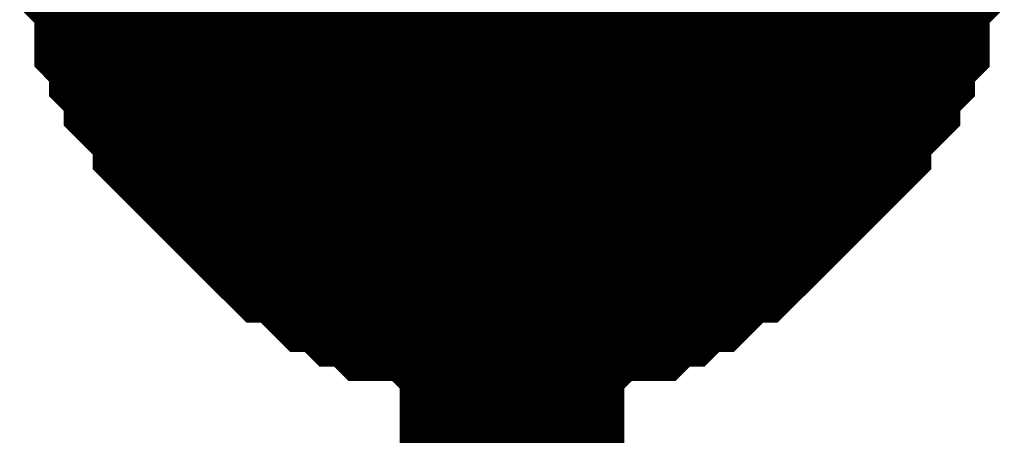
# Model space of a CAD drawing. Header units: inches. Extents: x 0 to 292, y 0 to 193.
# Tile 36 of 256: x 62.003 to 63.316, y 29.638 to 30.192. Entities that reach past the tile are written whole.
import ezdxf

# ---------------------------------------------------------------- set-up
doc = ezdxf.new("R2010")
doc.units = ezdxf.units.IN
doc.layers.add('Sheet', color=255, linetype='Continuous')

msp = doc.modelspace()

# ---------------------------------------------------------------- linework, layer by layer
at = {"layer": 'Sheet'}
msp.add_lwpolyline([(62.364, 30.3641, 0.508, 0.508, 1), (62.872, 30.3641, 0.508, 0.508, 1)], format="xyseb", close=True, dxfattribs=at)
for points in [[(62.6597, 29.8409, 0.2997, 0.2997, 0), (62.6402, 29.8409, 0.2997, 0.2997, 0), (62.6012, 29.8409, 0.2997, 0.2997, 0), (62.5817, 29.8409, 0.2997, 0.2997, 0), (62.5622, 29.8604, 0.2997, 0.2997, 0), (62.5428, 29.8604, 0.2997, 0.2997, 0), (62.5038, 29.8604, 0.2997, 0.2997, 0), (62.4843, 29.8799, 0.2997, 0.2997, 0), (62.4648, 29.8799, 0.2997, 0.2997, 0), (62.4453, 29.8994, 0.2997, 0.2997, 0), (62.4259, 29.8994, 0.2997, 0.2997, 0), (62.4064, 29.9189, 0.2997, 0.2997, 0), (62.3869, 29.9384, 0.2997, 0.2997, 0), (62.3674, 29.9384, 0.2997, 0.2997, 0), (62.3479, 29.9578, 0.2997, 0.2997, 0), (62.3284, 29.9773, 0.2997, 0.2997, 0), (62.309, 29.9968, 0.2997, 0.2997, 0), (62.2895, 30.0163, 0.2997, 0.2997, 0), (62.27, 30.0358, 0.2997, 0.2997, 0), (62.2505, 30.0553, 0.2997, 0.2997, 0), (62.2505, 30.0748, 0.2997, 0.2997, 0), (62.231, 30.0943, 0.2997, 0.2997, 0), (62.2115, 30.1138, 0.2997, 0.2997, 0), (62.2115, 30.1333, 0.2997, 0.2997, 0), (62.192, 30.1528, 0.2997, 0.2997, 0), (62.192, 30.1722, 0.2997, 0.2997, 0), (62.1726, 30.1917, 0.2997, 0.2997, 0), (62.1726, 30.2307, 0.2997, 0.2997, 0), (62.1726, 30.2502, 0.2997, 0.2997, 0), (62.1531, 30.2697, 0.2997, 0.2997, 0), (62.1531, 30.2892, 0.2997, 0.2997, 0), (62.1531, 30.3282, 0.2997, 0.2997, 0), (62.1531, 30.3477, 0.2997, 0.2997, 0)], [(62.6597, 29.8409, 0.2997, 0.2997, 0), (62.6402, 29.8409, 0.2997, 0.2997, 0), (62.6012, 29.8409, 0.2997, 0.2997, 0), (62.5817, 29.8409, 0.2997, 0.2997, 0), (62.5622, 29.8604, 0.2997, 0.2997, 0), (62.5428, 29.8604, 0.2997, 0.2997, 0), (62.5038, 29.8604, 0.2997, 0.2997, 0), (62.4843, 29.8799, 0.2997, 0.2997, 0), (62.4648, 29.8799, 0.2997, 0.2997, 0), (62.4453, 29.8994, 0.2997, 0.2997, 0), (62.4259, 29.8994, 0.2997, 0.2997, 0), (62.4064, 29.9189, 0.2997, 0.2997, 0), (62.3869, 29.9384, 0.2997, 0.2997, 0), (62.3674, 29.9384, 0.2997, 0.2997, 0), (62.3479, 29.9578, 0.2997, 0.2997, 0), (62.3284, 29.9773, 0.2997, 0.2997, 0), (62.309, 29.9968, 0.2997, 0.2997, 0), (62.2895, 30.0163, 0.2997, 0.2997, 0), (62.27, 30.0358, 0.2997, 0.2997, 0), (62.2505, 30.0553, 0.2997, 0.2997, 0), (62.2505, 30.0748, 0.2997, 0.2997, 0), (62.231, 30.0943, 0.2997, 0.2997, 0), (62.2115, 30.1138, 0.2997, 0.2997, 0), (62.2115, 30.1333, 0.2997, 0.2997, 0), (62.192, 30.1528, 0.2997, 0.2997, 0), (62.192, 30.1722, 0.2997, 0.2997, 0), (62.1726, 30.1917, 0.2997, 0.2997, 0), (62.1726, 30.2307, 0.2997, 0.2997, 0), (62.1726, 30.2502, 0.2997, 0.2997, 0), (62.1531, 30.2697, 0.2997, 0.2997, 0), (62.1531, 30.2892, 0.2997, 0.2997, 0), (62.1531, 30.3282, 0.2997, 0.2997, 0), (62.1531, 30.3477, 0.2997, 0.2997, 0)], [(62.6597, 29.8409, 0.2997, 0.2997, 0), (62.6402, 29.8409, 0.2997, 0.2997, 0), (62.6012, 29.8409, 0.2997, 0.2997, 0), (62.5817, 29.8409, 0.2997, 0.2997, 0), (62.5622, 29.8604, 0.2997, 0.2997, 0), (62.5428, 29.8604, 0.2997, 0.2997, 0), (62.5038, 29.8604, 0.2997, 0.2997, 0), (62.4843, 29.8799, 0.2997, 0.2997, 0), (62.4648, 29.8799, 0.2997, 0.2997, 0), (62.4453, 29.8994, 0.2997, 0.2997, 0), (62.4259, 29.8994, 0.2997, 0.2997, 0), (62.4064, 29.9189, 0.2997, 0.2997, 0), (62.3869, 29.9384, 0.2997, 0.2997, 0), (62.3674, 29.9384, 0.2997, 0.2997, 0), (62.3479, 29.9578, 0.2997, 0.2997, 0), (62.3284, 29.9773, 0.2997, 0.2997, 0), (62.309, 29.9968, 0.2997, 0.2997, 0), (62.2895, 30.0163, 0.2997, 0.2997, 0), (62.27, 30.0358, 0.2997, 0.2997, 0), (62.2505, 30.0553, 0.2997, 0.2997, 0), (62.2505, 30.0748, 0.2997, 0.2997, 0), (62.231, 30.0943, 0.2997, 0.2997, 0), (62.2115, 30.1138, 0.2997, 0.2997, 0), (62.2115, 30.1333, 0.2997, 0.2997, 0), (62.192, 30.1528, 0.2997, 0.2997, 0), (62.192, 30.1722, 0.2997, 0.2997, 0), (62.1726, 30.1917, 0.2997, 0.2997, 0), (62.1726, 30.2307, 0.2997, 0.2997, 0), (62.1726, 30.2502, 0.2997, 0.2997, 0), (62.1531, 30.2697, 0.2997, 0.2997, 0), (62.1531, 30.2892, 0.2997, 0.2997, 0), (62.1531, 30.3282, 0.2997, 0.2997, 0), (62.1531, 30.3477, 0.2997, 0.2997, 0)], [(62.6597, 29.8409, 0.2997, 0.2997, 0), (62.6402, 29.8409, 0.2997, 0.2997, 0), (62.6012, 29.8409, 0.2997, 0.2997, 0), (62.5817, 29.8409, 0.2997, 0.2997, 0), (62.5622, 29.8604, 0.2997, 0.2997, 0), (62.5428, 29.8604, 0.2997, 0.2997, 0), (62.5038, 29.8604, 0.2997, 0.2997, 0), (62.4843, 29.8799, 0.2997, 0.2997, 0), (62.4648, 29.8799, 0.2997, 0.2997, 0), (62.4453, 29.8994, 0.2997, 0.2997, 0), (62.4259, 29.8994, 0.2997, 0.2997, 0), (62.4064, 29.9189, 0.2997, 0.2997, 0), (62.3869, 29.9384, 0.2997, 0.2997, 0), (62.3674, 29.9384, 0.2997, 0.2997, 0), (62.3479, 29.9578, 0.2997, 0.2997, 0), (62.3284, 29.9773, 0.2997, 0.2997, 0), (62.309, 29.9968, 0.2997, 0.2997, 0), (62.2895, 30.0163, 0.2997, 0.2997, 0), (62.27, 30.0358, 0.2997, 0.2997, 0), (62.2505, 30.0553, 0.2997, 0.2997, 0), (62.2505, 30.0748, 0.2997, 0.2997, 0), (62.231, 30.0943, 0.2997, 0.2997, 0), (62.2115, 30.1138, 0.2997, 0.2997, 0), (62.2115, 30.1333, 0.2997, 0.2997, 0), (62.192, 30.1528, 0.2997, 0.2997, 0), (62.192, 30.1722, 0.2997, 0.2997, 0), (62.1726, 30.1917, 0.2997, 0.2997, 0), (62.1726, 30.2307, 0.2997, 0.2997, 0), (62.1726, 30.2502, 0.2997, 0.2997, 0), (62.1531, 30.2697, 0.2997, 0.2997, 0), (62.1531, 30.2892, 0.2997, 0.2997, 0), (62.1531, 30.3282, 0.2997, 0.2997, 0), (62.1531, 30.3477, 0.2997, 0.2997, 0)], [(62.6597, 29.8409, 0.2997, 0.2997, 0), (62.6402, 29.8409, 0.2997, 0.2997, 0), (62.6012, 29.8409, 0.2997, 0.2997, 0), (62.5817, 29.8409, 0.2997, 0.2997, 0), (62.5622, 29.8604, 0.2997, 0.2997, 0), (62.5428, 29.8604, 0.2997, 0.2997, 0), (62.5038, 29.8604, 0.2997, 0.2997, 0), (62.4843, 29.8799, 0.2997, 0.2997, 0), (62.4648, 29.8799, 0.2997, 0.2997, 0), (62.4453, 29.8994, 0.2997, 0.2997, 0), (62.4259, 29.8994, 0.2997, 0.2997, 0), (62.4064, 29.9189, 0.2997, 0.2997, 0), (62.3869, 29.9384, 0.2997, 0.2997, 0), (62.3674, 29.9384, 0.2997, 0.2997, 0), (62.3479, 29.9578, 0.2997, 0.2997, 0), (62.3284, 29.9773, 0.2997, 0.2997, 0), (62.309, 29.9968, 0.2997, 0.2997, 0), (62.2895, 30.0163, 0.2997, 0.2997, 0), (62.27, 30.0358, 0.2997, 0.2997, 0), (62.2505, 30.0553, 0.2997, 0.2997, 0), (62.2505, 30.0748, 0.2997, 0.2997, 0), (62.231, 30.0943, 0.2997, 0.2997, 0), (62.2115, 30.1138, 0.2997, 0.2997, 0), (62.2115, 30.1333, 0.2997, 0.2997, 0), (62.192, 30.1528, 0.2997, 0.2997, 0), (62.192, 30.1722, 0.2997, 0.2997, 0), (62.1726, 30.1917, 0.2997, 0.2997, 0), (62.1726, 30.2307, 0.2997, 0.2997, 0), (62.1726, 30.2502, 0.2997, 0.2997, 0), (62.1531, 30.2697, 0.2997, 0.2997, 0), (62.1531, 30.2892, 0.2997, 0.2997, 0), (62.1531, 30.3282, 0.2997, 0.2997, 0), (62.1531, 30.3477, 0.2997, 0.2997, 0)], [(62.6597, 29.8409, 0.2997, 0.2997, 0), (62.6402, 29.8409, 0.2997, 0.2997, 0), (62.6012, 29.8409, 0.2997, 0.2997, 0), (62.5817, 29.8409, 0.2997, 0.2997, 0), (62.5622, 29.8604, 0.2997, 0.2997, 0), (62.5428, 29.8604, 0.2997, 0.2997, 0), (62.5038, 29.8604, 0.2997, 0.2997, 0), (62.4843, 29.8799, 0.2997, 0.2997, 0), (62.4648, 29.8799, 0.2997, 0.2997, 0), (62.4453, 29.8994, 0.2997, 0.2997, 0), (62.4259, 29.8994, 0.2997, 0.2997, 0), (62.4064, 29.9189, 0.2997, 0.2997, 0), (62.3869, 29.9384, 0.2997, 0.2997, 0), (62.3674, 29.9384, 0.2997, 0.2997, 0), (62.3479, 29.9578, 0.2997, 0.2997, 0), (62.3284, 29.9773, 0.2997, 0.2997, 0), (62.309, 29.9968, 0.2997, 0.2997, 0), (62.2895, 30.0163, 0.2997, 0.2997, 0), (62.27, 30.0358, 0.2997, 0.2997, 0), (62.2505, 30.0553, 0.2997, 0.2997, 0), (62.2505, 30.0748, 0.2997, 0.2997, 0), (62.231, 30.0943, 0.2997, 0.2997, 0), (62.2115, 30.1138, 0.2997, 0.2997, 0), (62.2115, 30.1333, 0.2997, 0.2997, 0), (62.192, 30.1528, 0.2997, 0.2997, 0), (62.192, 30.1722, 0.2997, 0.2997, 0), (62.1726, 30.1917, 0.2997, 0.2997, 0), (62.1726, 30.2307, 0.2997, 0.2997, 0), (62.1726, 30.2502, 0.2997, 0.2997, 0), (62.1531, 30.2697, 0.2997, 0.2997, 0), (62.1531, 30.2892, 0.2997, 0.2997, 0), (62.1531, 30.3282, 0.2997, 0.2997, 0), (62.1531, 30.3477, 0.2997, 0.2997, 0)], [(62.6597, 29.8409, 0.2997, 0.2997, 0), (62.6402, 29.8409, 0.2997, 0.2997, 0), (62.6012, 29.8409, 0.2997, 0.2997, 0), (62.5817, 29.8409, 0.2997, 0.2997, 0), (62.5622, 29.8604, 0.2997, 0.2997, 0), (62.5428, 29.8604, 0.2997, 0.2997, 0), (62.5038, 29.8604, 0.2997, 0.2997, 0), (62.4843, 29.8799, 0.2997, 0.2997, 0), (62.4648, 29.8799, 0.2997, 0.2997, 0), (62.4453, 29.8994, 0.2997, 0.2997, 0), (62.4259, 29.8994, 0.2997, 0.2997, 0), (62.4064, 29.9189, 0.2997, 0.2997, 0), (62.3869, 29.9384, 0.2997, 0.2997, 0), (62.3674, 29.9384, 0.2997, 0.2997, 0), (62.3479, 29.9578, 0.2997, 0.2997, 0), (62.3284, 29.9773, 0.2997, 0.2997, 0), (62.309, 29.9968, 0.2997, 0.2997, 0), (62.2895, 30.0163, 0.2997, 0.2997, 0), (62.27, 30.0358, 0.2997, 0.2997, 0), (62.2505, 30.0553, 0.2997, 0.2997, 0), (62.2505, 30.0748, 0.2997, 0.2997, 0), (62.231, 30.0943, 0.2997, 0.2997, 0), (62.2115, 30.1138, 0.2997, 0.2997, 0), (62.2115, 30.1333, 0.2997, 0.2997, 0), (62.192, 30.1528, 0.2997, 0.2997, 0), (62.192, 30.1722, 0.2997, 0.2997, 0), (62.1726, 30.1917, 0.2997, 0.2997, 0), (62.1726, 30.2307, 0.2997, 0.2997, 0), (62.1726, 30.2502, 0.2997, 0.2997, 0), (62.1531, 30.2697, 0.2997, 0.2997, 0), (62.1531, 30.2892, 0.2997, 0.2997, 0), (62.1531, 30.3282, 0.2997, 0.2997, 0), (62.1531, 30.3477, 0.2997, 0.2997, 0)], [(62.6597, 29.8409, 0.2997, 0.2997, 0), (62.6402, 29.8409, 0.2997, 0.2997, 0), (62.6012, 29.8409, 0.2997, 0.2997, 0), (62.5817, 29.8409, 0.2997, 0.2997, 0), (62.5622, 29.8604, 0.2997, 0.2997, 0), (62.5428, 29.8604, 0.2997, 0.2997, 0), (62.5038, 29.8604, 0.2997, 0.2997, 0), (62.4843, 29.8799, 0.2997, 0.2997, 0), (62.4648, 29.8799, 0.2997, 0.2997, 0), (62.4453, 29.8994, 0.2997, 0.2997, 0), (62.4259, 29.8994, 0.2997, 0.2997, 0), (62.4064, 29.9189, 0.2997, 0.2997, 0), (62.3869, 29.9384, 0.2997, 0.2997, 0), (62.3674, 29.9384, 0.2997, 0.2997, 0), (62.3479, 29.9578, 0.2997, 0.2997, 0), (62.3284, 29.9773, 0.2997, 0.2997, 0), (62.309, 29.9968, 0.2997, 0.2997, 0), (62.2895, 30.0163, 0.2997, 0.2997, 0), (62.27, 30.0358, 0.2997, 0.2997, 0), (62.2505, 30.0553, 0.2997, 0.2997, 0), (62.2505, 30.0748, 0.2997, 0.2997, 0), (62.231, 30.0943, 0.2997, 0.2997, 0), (62.2115, 30.1138, 0.2997, 0.2997, 0), (62.2115, 30.1333, 0.2997, 0.2997, 0), (62.192, 30.1528, 0.2997, 0.2997, 0), (62.192, 30.1722, 0.2997, 0.2997, 0), (62.1726, 30.1917, 0.2997, 0.2997, 0), (62.1726, 30.2307, 0.2997, 0.2997, 0), (62.1726, 30.2502, 0.2997, 0.2997, 0), (62.1531, 30.2697, 0.2997, 0.2997, 0), (62.1531, 30.2892, 0.2997, 0.2997, 0), (62.1531, 30.3282, 0.2997, 0.2997, 0), (62.1531, 30.3477, 0.2997, 0.2997, 0)], [(62.6597, 30.3477, 0.2997, 0.2997, 0), (62.6597, 27.8138, 0.2997, 0.2997, 0)], [(63.1662, 30.3477, 0.2997, 0.2997, 0), (63.1662, 30.3282, 0.2997, 0.2997, 0), (63.1662, 30.2892, 0.2997, 0.2997, 0), (63.1662, 30.2697, 0.2997, 0.2997, 0), (63.1468, 30.2502, 0.2997, 0.2997, 0), (63.1468, 30.2307, 0.2997, 0.2997, 0), (63.1468, 30.1917, 0.2997, 0.2997, 0), (63.1273, 30.1722, 0.2997, 0.2997, 0), (63.1273, 30.1528, 0.2997, 0.2997, 0), (63.1078, 30.1333, 0.2997, 0.2997, 0), (63.1078, 30.1138, 0.2997, 0.2997, 0), (63.0883, 30.0943, 0.2997, 0.2997, 0), (63.0688, 30.0748, 0.2997, 0.2997, 0), (63.0688, 30.0553, 0.2997, 0.2997, 0), (63.0493, 30.0358, 0.2997, 0.2997, 0), (63.0298, 30.0163, 0.2997, 0.2997, 0), (63.0104, 29.9968, 0.2997, 0.2997, 0), (62.9909, 29.9773, 0.2997, 0.2997, 0), (62.9714, 29.9578, 0.2997, 0.2997, 0), (62.9519, 29.9384, 0.2997, 0.2997, 0), (62.9324, 29.9384, 0.2997, 0.2997, 0), (62.9129, 29.9189, 0.2997, 0.2997, 0), (62.8935, 29.8994, 0.2997, 0.2997, 0), (62.874, 29.8994, 0.2997, 0.2997, 0), (62.8545, 29.8799, 0.2997, 0.2997, 0), (62.835, 29.8799, 0.2997, 0.2997, 0), (62.8155, 29.8604, 0.2997, 0.2997, 0), (62.7766, 29.8604, 0.2997, 0.2997, 0), (62.7571, 29.8604, 0.2997, 0.2997, 0), (62.7376, 29.8409, 0.2997, 0.2997, 0), (62.7181, 29.8409, 0.2997, 0.2997, 0), (62.6791, 29.8409, 0.2997, 0.2997, 0), (62.6597, 29.8409, 0.2997, 0.2997, 0)], [(63.1662, 30.3477, 0.2997, 0.2997, 0), (63.1662, 30.3282, 0.2997, 0.2997, 0), (63.1662, 30.2892, 0.2997, 0.2997, 0), (63.1662, 30.2697, 0.2997, 0.2997, 0), (63.1468, 30.2502, 0.2997, 0.2997, 0), (63.1468, 30.2307, 0.2997, 0.2997, 0), (63.1468, 30.1917, 0.2997, 0.2997, 0), (63.1273, 30.1722, 0.2997, 0.2997, 0), (63.1273, 30.1528, 0.2997, 0.2997, 0), (63.1078, 30.1333, 0.2997, 0.2997, 0), (63.1078, 30.1138, 0.2997, 0.2997, 0), (63.0883, 30.0943, 0.2997, 0.2997, 0), (63.0688, 30.0748, 0.2997, 0.2997, 0), (63.0688, 30.0553, 0.2997, 0.2997, 0), (63.0493, 30.0358, 0.2997, 0.2997, 0), (63.0298, 30.0163, 0.2997, 0.2997, 0), (63.0104, 29.9968, 0.2997, 0.2997, 0), (62.9909, 29.9773, 0.2997, 0.2997, 0), (62.9714, 29.9578, 0.2997, 0.2997, 0), (62.9519, 29.9384, 0.2997, 0.2997, 0), (62.9324, 29.9384, 0.2997, 0.2997, 0), (62.9129, 29.9189, 0.2997, 0.2997, 0), (62.8935, 29.8994, 0.2997, 0.2997, 0), (62.874, 29.8994, 0.2997, 0.2997, 0), (62.8545, 29.8799, 0.2997, 0.2997, 0), (62.835, 29.8799, 0.2997, 0.2997, 0), (62.8155, 29.8604, 0.2997, 0.2997, 0), (62.7766, 29.8604, 0.2997, 0.2997, 0), (62.7571, 29.8604, 0.2997, 0.2997, 0), (62.7376, 29.8409, 0.2997, 0.2997, 0), (62.7181, 29.8409, 0.2997, 0.2997, 0), (62.6791, 29.8409, 0.2997, 0.2997, 0), (62.6597, 29.8409, 0.2997, 0.2997, 0)], [(63.1662, 30.3477, 0.2997, 0.2997, 0), (63.1662, 30.3282, 0.2997, 0.2997, 0), (63.1662, 30.2892, 0.2997, 0.2997, 0), (63.1662, 30.2697, 0.2997, 0.2997, 0), (63.1468, 30.2502, 0.2997, 0.2997, 0), (63.1468, 30.2307, 0.2997, 0.2997, 0), (63.1468, 30.1917, 0.2997, 0.2997, 0), (63.1273, 30.1722, 0.2997, 0.2997, 0), (63.1273, 30.1528, 0.2997, 0.2997, 0), (63.1078, 30.1333, 0.2997, 0.2997, 0), (63.1078, 30.1138, 0.2997, 0.2997, 0), (63.0883, 30.0943, 0.2997, 0.2997, 0), (63.0688, 30.0748, 0.2997, 0.2997, 0), (63.0688, 30.0553, 0.2997, 0.2997, 0), (63.0493, 30.0358, 0.2997, 0.2997, 0), (63.0298, 30.0163, 0.2997, 0.2997, 0), (63.0104, 29.9968, 0.2997, 0.2997, 0), (62.9909, 29.9773, 0.2997, 0.2997, 0), (62.9714, 29.9578, 0.2997, 0.2997, 0), (62.9519, 29.9384, 0.2997, 0.2997, 0), (62.9324, 29.9384, 0.2997, 0.2997, 0), (62.9129, 29.9189, 0.2997, 0.2997, 0), (62.8935, 29.8994, 0.2997, 0.2997, 0), (62.874, 29.8994, 0.2997, 0.2997, 0), (62.8545, 29.8799, 0.2997, 0.2997, 0), (62.835, 29.8799, 0.2997, 0.2997, 0), (62.8155, 29.8604, 0.2997, 0.2997, 0), (62.7766, 29.8604, 0.2997, 0.2997, 0), (62.7571, 29.8604, 0.2997, 0.2997, 0), (62.7376, 29.8409, 0.2997, 0.2997, 0), (62.7181, 29.8409, 0.2997, 0.2997, 0), (62.6791, 29.8409, 0.2997, 0.2997, 0), (62.6597, 29.8409, 0.2997, 0.2997, 0)], [(63.1662, 30.3477, 0.2997, 0.2997, 0), (63.1662, 30.3282, 0.2997, 0.2997, 0), (63.1662, 30.2892, 0.2997, 0.2997, 0), (63.1662, 30.2697, 0.2997, 0.2997, 0), (63.1468, 30.2502, 0.2997, 0.2997, 0), (63.1468, 30.2307, 0.2997, 0.2997, 0), (63.1468, 30.1917, 0.2997, 0.2997, 0), (63.1273, 30.1722, 0.2997, 0.2997, 0), (63.1273, 30.1528, 0.2997, 0.2997, 0), (63.1078, 30.1333, 0.2997, 0.2997, 0), (63.1078, 30.1138, 0.2997, 0.2997, 0), (63.0883, 30.0943, 0.2997, 0.2997, 0), (63.0688, 30.0748, 0.2997, 0.2997, 0), (63.0688, 30.0553, 0.2997, 0.2997, 0), (63.0493, 30.0358, 0.2997, 0.2997, 0), (63.0298, 30.0163, 0.2997, 0.2997, 0), (63.0104, 29.9968, 0.2997, 0.2997, 0), (62.9909, 29.9773, 0.2997, 0.2997, 0), (62.9714, 29.9578, 0.2997, 0.2997, 0), (62.9519, 29.9384, 0.2997, 0.2997, 0), (62.9324, 29.9384, 0.2997, 0.2997, 0), (62.9129, 29.9189, 0.2997, 0.2997, 0), (62.8935, 29.8994, 0.2997, 0.2997, 0), (62.874, 29.8994, 0.2997, 0.2997, 0), (62.8545, 29.8799, 0.2997, 0.2997, 0), (62.835, 29.8799, 0.2997, 0.2997, 0), (62.8155, 29.8604, 0.2997, 0.2997, 0), (62.7766, 29.8604, 0.2997, 0.2997, 0), (62.7571, 29.8604, 0.2997, 0.2997, 0), (62.7376, 29.8409, 0.2997, 0.2997, 0), (62.7181, 29.8409, 0.2997, 0.2997, 0), (62.6791, 29.8409, 0.2997, 0.2997, 0), (62.6597, 29.8409, 0.2997, 0.2997, 0)], [(63.1662, 30.3477, 0.2997, 0.2997, 0), (63.1662, 30.3282, 0.2997, 0.2997, 0), (63.1662, 30.2892, 0.2997, 0.2997, 0), (63.1662, 30.2697, 0.2997, 0.2997, 0), (63.1468, 30.2502, 0.2997, 0.2997, 0), (63.1468, 30.2307, 0.2997, 0.2997, 0), (63.1468, 30.1917, 0.2997, 0.2997, 0), (63.1273, 30.1722, 0.2997, 0.2997, 0), (63.1273, 30.1528, 0.2997, 0.2997, 0), (63.1078, 30.1333, 0.2997, 0.2997, 0), (63.1078, 30.1138, 0.2997, 0.2997, 0), (63.0883, 30.0943, 0.2997, 0.2997, 0), (63.0688, 30.0748, 0.2997, 0.2997, 0), (63.0688, 30.0553, 0.2997, 0.2997, 0), (63.0493, 30.0358, 0.2997, 0.2997, 0), (63.0298, 30.0163, 0.2997, 0.2997, 0), (63.0104, 29.9968, 0.2997, 0.2997, 0), (62.9909, 29.9773, 0.2997, 0.2997, 0), (62.9714, 29.9578, 0.2997, 0.2997, 0), (62.9519, 29.9384, 0.2997, 0.2997, 0), (62.9324, 29.9384, 0.2997, 0.2997, 0), (62.9129, 29.9189, 0.2997, 0.2997, 0), (62.8935, 29.8994, 0.2997, 0.2997, 0), (62.874, 29.8994, 0.2997, 0.2997, 0), (62.8545, 29.8799, 0.2997, 0.2997, 0), (62.835, 29.8799, 0.2997, 0.2997, 0), (62.8155, 29.8604, 0.2997, 0.2997, 0), (62.7766, 29.8604, 0.2997, 0.2997, 0), (62.7571, 29.8604, 0.2997, 0.2997, 0), (62.7376, 29.8409, 0.2997, 0.2997, 0), (62.7181, 29.8409, 0.2997, 0.2997, 0), (62.6791, 29.8409, 0.2997, 0.2997, 0), (62.6597, 29.8409, 0.2997, 0.2997, 0)], [(63.1662, 30.3477, 0.2997, 0.2997, 0), (63.1662, 30.3282, 0.2997, 0.2997, 0), (63.1662, 30.2892, 0.2997, 0.2997, 0), (63.1662, 30.2697, 0.2997, 0.2997, 0), (63.1468, 30.2502, 0.2997, 0.2997, 0), (63.1468, 30.2307, 0.2997, 0.2997, 0), (63.1468, 30.1917, 0.2997, 0.2997, 0), (63.1273, 30.1722, 0.2997, 0.2997, 0), (63.1273, 30.1528, 0.2997, 0.2997, 0), (63.1078, 30.1333, 0.2997, 0.2997, 0), (63.1078, 30.1138, 0.2997, 0.2997, 0), (63.0883, 30.0943, 0.2997, 0.2997, 0), (63.0688, 30.0748, 0.2997, 0.2997, 0), (63.0688, 30.0553, 0.2997, 0.2997, 0), (63.0493, 30.0358, 0.2997, 0.2997, 0), (63.0298, 30.0163, 0.2997, 0.2997, 0), (63.0104, 29.9968, 0.2997, 0.2997, 0), (62.9909, 29.9773, 0.2997, 0.2997, 0), (62.9714, 29.9578, 0.2997, 0.2997, 0), (62.9519, 29.9384, 0.2997, 0.2997, 0), (62.9324, 29.9384, 0.2997, 0.2997, 0), (62.9129, 29.9189, 0.2997, 0.2997, 0), (62.8935, 29.8994, 0.2997, 0.2997, 0), (62.874, 29.8994, 0.2997, 0.2997, 0), (62.8545, 29.8799, 0.2997, 0.2997, 0), (62.835, 29.8799, 0.2997, 0.2997, 0), (62.8155, 29.8604, 0.2997, 0.2997, 0), (62.7766, 29.8604, 0.2997, 0.2997, 0), (62.7571, 29.8604, 0.2997, 0.2997, 0), (62.7376, 29.8409, 0.2997, 0.2997, 0), (62.7181, 29.8409, 0.2997, 0.2997, 0), (62.6791, 29.8409, 0.2997, 0.2997, 0), (62.6597, 29.8409, 0.2997, 0.2997, 0)], [(63.1662, 30.3477, 0.2997, 0.2997, 0), (63.1662, 30.3282, 0.2997, 0.2997, 0), (63.1662, 30.2892, 0.2997, 0.2997, 0), (63.1662, 30.2697, 0.2997, 0.2997, 0), (63.1468, 30.2502, 0.2997, 0.2997, 0), (63.1468, 30.2307, 0.2997, 0.2997, 0), (63.1468, 30.1917, 0.2997, 0.2997, 0), (63.1273, 30.1722, 0.2997, 0.2997, 0), (63.1273, 30.1528, 0.2997, 0.2997, 0), (63.1078, 30.1333, 0.2997, 0.2997, 0), (63.1078, 30.1138, 0.2997, 0.2997, 0), (63.0883, 30.0943, 0.2997, 0.2997, 0), (63.0688, 30.0748, 0.2997, 0.2997, 0), (63.0688, 30.0553, 0.2997, 0.2997, 0), (63.0493, 30.0358, 0.2997, 0.2997, 0), (63.0298, 30.0163, 0.2997, 0.2997, 0), (63.0104, 29.9968, 0.2997, 0.2997, 0), (62.9909, 29.9773, 0.2997, 0.2997, 0), (62.9714, 29.9578, 0.2997, 0.2997, 0), (62.9519, 29.9384, 0.2997, 0.2997, 0), (62.9324, 29.9384, 0.2997, 0.2997, 0), (62.9129, 29.9189, 0.2997, 0.2997, 0), (62.8935, 29.8994, 0.2997, 0.2997, 0), (62.874, 29.8994, 0.2997, 0.2997, 0), (62.8545, 29.8799, 0.2997, 0.2997, 0), (62.835, 29.8799, 0.2997, 0.2997, 0), (62.8155, 29.8604, 0.2997, 0.2997, 0), (62.7766, 29.8604, 0.2997, 0.2997, 0), (62.7571, 29.8604, 0.2997, 0.2997, 0), (62.7376, 29.8409, 0.2997, 0.2997, 0), (62.7181, 29.8409, 0.2997, 0.2997, 0), (62.6791, 29.8409, 0.2997, 0.2997, 0), (62.6597, 29.8409, 0.2997, 0.2997, 0)], [(63.1662, 30.3477, 0.2997, 0.2997, 0), (63.1662, 30.3282, 0.2997, 0.2997, 0), (63.1662, 30.2892, 0.2997, 0.2997, 0), (63.1662, 30.2697, 0.2997, 0.2997, 0), (63.1468, 30.2502, 0.2997, 0.2997, 0), (63.1468, 30.2307, 0.2997, 0.2997, 0), (63.1468, 30.1917, 0.2997, 0.2997, 0), (63.1273, 30.1722, 0.2997, 0.2997, 0), (63.1273, 30.1528, 0.2997, 0.2997, 0), (63.1078, 30.1333, 0.2997, 0.2997, 0), (63.1078, 30.1138, 0.2997, 0.2997, 0), (63.0883, 30.0943, 0.2997, 0.2997, 0), (63.0688, 30.0748, 0.2997, 0.2997, 0), (63.0688, 30.0553, 0.2997, 0.2997, 0), (63.0493, 30.0358, 0.2997, 0.2997, 0), (63.0298, 30.0163, 0.2997, 0.2997, 0), (63.0104, 29.9968, 0.2997, 0.2997, 0), (62.9909, 29.9773, 0.2997, 0.2997, 0), (62.9714, 29.9578, 0.2997, 0.2997, 0), (62.9519, 29.9384, 0.2997, 0.2997, 0), (62.9324, 29.9384, 0.2997, 0.2997, 0), (62.9129, 29.9189, 0.2997, 0.2997, 0), (62.8935, 29.8994, 0.2997, 0.2997, 0), (62.874, 29.8994, 0.2997, 0.2997, 0), (62.8545, 29.8799, 0.2997, 0.2997, 0), (62.835, 29.8799, 0.2997, 0.2997, 0), (62.8155, 29.8604, 0.2997, 0.2997, 0), (62.7766, 29.8604, 0.2997, 0.2997, 0), (62.7571, 29.8604, 0.2997, 0.2997, 0), (62.7376, 29.8409, 0.2997, 0.2997, 0), (62.7181, 29.8409, 0.2997, 0.2997, 0), (62.6791, 29.8409, 0.2997, 0.2997, 0), (62.6597, 29.8409, 0.2997, 0.2997, 0)], [(62.6597, 29.8409, 0.0991, 0.0991, 0), (62.6402, 29.8409, 0.0991, 0.0991, 0), (62.6012, 29.8409, 0.0991, 0.0991, 0), (62.5817, 29.8409, 0.0991, 0.0991, 0), (62.5622, 29.8604, 0.0991, 0.0991, 0), (62.5428, 29.8604, 0.0991, 0.0991, 0), (62.5038, 29.8604, 0.0991, 0.0991, 0), (62.4843, 29.8799, 0.0991, 0.0991, 0), (62.4648, 29.8799, 0.0991, 0.0991, 0), (62.4453, 29.8994, 0.0991, 0.0991, 0), (62.4259, 29.8994, 0.0991, 0.0991, 0), (62.4064, 29.9189, 0.0991, 0.0991, 0), (62.3869, 29.9384, 0.0991, 0.0991, 0), (62.3674, 29.9384, 0.0991, 0.0991, 0), (62.3479, 29.9578, 0.0991, 0.0991, 0), (62.3284, 29.9773, 0.0991, 0.0991, 0), (62.309, 29.9968, 0.0991, 0.0991, 0), (62.2895, 30.0163, 0.0991, 0.0991, 0), (62.27, 30.0358, 0.0991, 0.0991, 0), (62.2505, 30.0553, 0.0991, 0.0991, 0), (62.2505, 30.0748, 0.0991, 0.0991, 0), (62.231, 30.0943, 0.0991, 0.0991, 0), (62.2115, 30.1138, 0.0991, 0.0991, 0), (62.2115, 30.1333, 0.0991, 0.0991, 0), (62.192, 30.1528, 0.0991, 0.0991, 0), (62.192, 30.1722, 0.0991, 0.0991, 0), (62.1726, 30.1917, 0.0991, 0.0991, 0), (62.1726, 30.2307, 0.0991, 0.0991, 0), (62.1726, 30.2502, 0.0991, 0.0991, 0)], [(62.6597, 29.8409, 0.0991, 0.0991, 0), (62.6402, 29.8409, 0.0991, 0.0991, 0), (62.6012, 29.8409, 0.0991, 0.0991, 0), (62.5817, 29.8409, 0.0991, 0.0991, 0), (62.5622, 29.8604, 0.0991, 0.0991, 0), (62.5428, 29.8604, 0.0991, 0.0991, 0), (62.5038, 29.8604, 0.0991, 0.0991, 0), (62.4843, 29.8799, 0.0991, 0.0991, 0), (62.4648, 29.8799, 0.0991, 0.0991, 0), (62.4453, 29.8994, 0.0991, 0.0991, 0), (62.4259, 29.8994, 0.0991, 0.0991, 0), (62.4064, 29.9189, 0.0991, 0.0991, 0), (62.3869, 29.9384, 0.0991, 0.0991, 0), (62.3674, 29.9384, 0.0991, 0.0991, 0), (62.3479, 29.9578, 0.0991, 0.0991, 0), (62.3284, 29.9773, 0.0991, 0.0991, 0), (62.309, 29.9968, 0.0991, 0.0991, 0), (62.2895, 30.0163, 0.0991, 0.0991, 0), (62.27, 30.0358, 0.0991, 0.0991, 0), (62.2505, 30.0553, 0.0991, 0.0991, 0), (62.2505, 30.0748, 0.0991, 0.0991, 0), (62.231, 30.0943, 0.0991, 0.0991, 0), (62.2115, 30.1138, 0.0991, 0.0991, 0), (62.2115, 30.1333, 0.0991, 0.0991, 0), (62.192, 30.1528, 0.0991, 0.0991, 0), (62.192, 30.1722, 0.0991, 0.0991, 0), (62.1726, 30.1917, 0.0991, 0.0991, 0), (62.1726, 30.2307, 0.0991, 0.0991, 0), (62.1726, 30.2502, 0.0991, 0.0991, 0)], [(62.6597, 29.8409, 0.0991, 0.0991, 0), (62.6402, 29.8409, 0.0991, 0.0991, 0), (62.6012, 29.8409, 0.0991, 0.0991, 0), (62.5817, 29.8409, 0.0991, 0.0991, 0), (62.5622, 29.8604, 0.0991, 0.0991, 0), (62.5428, 29.8604, 0.0991, 0.0991, 0), (62.5038, 29.8604, 0.0991, 0.0991, 0), (62.4843, 29.8799, 0.0991, 0.0991, 0), (62.4648, 29.8799, 0.0991, 0.0991, 0), (62.4453, 29.8994, 0.0991, 0.0991, 0), (62.4259, 29.8994, 0.0991, 0.0991, 0), (62.4064, 29.9189, 0.0991, 0.0991, 0), (62.3869, 29.9384, 0.0991, 0.0991, 0), (62.3674, 29.9384, 0.0991, 0.0991, 0), (62.3479, 29.9578, 0.0991, 0.0991, 0), (62.3284, 29.9773, 0.0991, 0.0991, 0), (62.309, 29.9968, 0.0991, 0.0991, 0), (62.2895, 30.0163, 0.0991, 0.0991, 0), (62.27, 30.0358, 0.0991, 0.0991, 0), (62.2505, 30.0553, 0.0991, 0.0991, 0), (62.2505, 30.0748, 0.0991, 0.0991, 0), (62.231, 30.0943, 0.0991, 0.0991, 0), (62.2115, 30.1138, 0.0991, 0.0991, 0), (62.2115, 30.1333, 0.0991, 0.0991, 0), (62.192, 30.1528, 0.0991, 0.0991, 0), (62.192, 30.1722, 0.0991, 0.0991, 0), (62.1726, 30.1917, 0.0991, 0.0991, 0), (62.1726, 30.2307, 0.0991, 0.0991, 0), (62.1726, 30.2502, 0.0991, 0.0991, 0)], [(62.6597, 29.8409, 0.0991, 0.0991, 0), (62.6402, 29.8409, 0.0991, 0.0991, 0), (62.6012, 29.8409, 0.0991, 0.0991, 0), (62.5817, 29.8409, 0.0991, 0.0991, 0), (62.5622, 29.8604, 0.0991, 0.0991, 0), (62.5428, 29.8604, 0.0991, 0.0991, 0), (62.5038, 29.8604, 0.0991, 0.0991, 0), (62.4843, 29.8799, 0.0991, 0.0991, 0), (62.4648, 29.8799, 0.0991, 0.0991, 0), (62.4453, 29.8994, 0.0991, 0.0991, 0), (62.4259, 29.8994, 0.0991, 0.0991, 0), (62.4064, 29.9189, 0.0991, 0.0991, 0), (62.3869, 29.9384, 0.0991, 0.0991, 0), (62.3674, 29.9384, 0.0991, 0.0991, 0), (62.3479, 29.9578, 0.0991, 0.0991, 0), (62.3284, 29.9773, 0.0991, 0.0991, 0), (62.309, 29.9968, 0.0991, 0.0991, 0), (62.2895, 30.0163, 0.0991, 0.0991, 0), (62.27, 30.0358, 0.0991, 0.0991, 0), (62.2505, 30.0553, 0.0991, 0.0991, 0), (62.2505, 30.0748, 0.0991, 0.0991, 0), (62.231, 30.0943, 0.0991, 0.0991, 0), (62.2115, 30.1138, 0.0991, 0.0991, 0), (62.2115, 30.1333, 0.0991, 0.0991, 0), (62.192, 30.1528, 0.0991, 0.0991, 0), (62.192, 30.1722, 0.0991, 0.0991, 0), (62.1726, 30.1917, 0.0991, 0.0991, 0), (62.1726, 30.2307, 0.0991, 0.0991, 0), (62.1726, 30.2502, 0.0991, 0.0991, 0)], [(62.6597, 29.8409, 0.0991, 0.0991, 0), (62.6402, 29.8409, 0.0991, 0.0991, 0), (62.6012, 29.8409, 0.0991, 0.0991, 0), (62.5817, 29.8409, 0.0991, 0.0991, 0), (62.5622, 29.8604, 0.0991, 0.0991, 0), (62.5428, 29.8604, 0.0991, 0.0991, 0), (62.5038, 29.8604, 0.0991, 0.0991, 0), (62.4843, 29.8799, 0.0991, 0.0991, 0), (62.4648, 29.8799, 0.0991, 0.0991, 0), (62.4453, 29.8994, 0.0991, 0.0991, 0), (62.4259, 29.8994, 0.0991, 0.0991, 0), (62.4064, 29.9189, 0.0991, 0.0991, 0), (62.3869, 29.9384, 0.0991, 0.0991, 0), (62.3674, 29.9384, 0.0991, 0.0991, 0), (62.3479, 29.9578, 0.0991, 0.0991, 0), (62.3284, 29.9773, 0.0991, 0.0991, 0), (62.309, 29.9968, 0.0991, 0.0991, 0), (62.2895, 30.0163, 0.0991, 0.0991, 0), (62.27, 30.0358, 0.0991, 0.0991, 0), (62.2505, 30.0553, 0.0991, 0.0991, 0), (62.2505, 30.0748, 0.0991, 0.0991, 0), (62.231, 30.0943, 0.0991, 0.0991, 0), (62.2115, 30.1138, 0.0991, 0.0991, 0), (62.2115, 30.1333, 0.0991, 0.0991, 0), (62.192, 30.1528, 0.0991, 0.0991, 0), (62.192, 30.1722, 0.0991, 0.0991, 0), (62.1726, 30.1917, 0.0991, 0.0991, 0), (62.1726, 30.2307, 0.0991, 0.0991, 0), (62.1726, 30.2502, 0.0991, 0.0991, 0)], [(62.6597, 29.8409, 0.0991, 0.0991, 0), (62.6402, 29.8409, 0.0991, 0.0991, 0), (62.6012, 29.8409, 0.0991, 0.0991, 0), (62.5817, 29.8409, 0.0991, 0.0991, 0), (62.5622, 29.8604, 0.0991, 0.0991, 0), (62.5428, 29.8604, 0.0991, 0.0991, 0), (62.5038, 29.8604, 0.0991, 0.0991, 0), (62.4843, 29.8799, 0.0991, 0.0991, 0), (62.4648, 29.8799, 0.0991, 0.0991, 0), (62.4453, 29.8994, 0.0991, 0.0991, 0), (62.4259, 29.8994, 0.0991, 0.0991, 0), (62.4064, 29.9189, 0.0991, 0.0991, 0), (62.3869, 29.9384, 0.0991, 0.0991, 0), (62.3674, 29.9384, 0.0991, 0.0991, 0), (62.3479, 29.9578, 0.0991, 0.0991, 0), (62.3284, 29.9773, 0.0991, 0.0991, 0), (62.309, 29.9968, 0.0991, 0.0991, 0), (62.2895, 30.0163, 0.0991, 0.0991, 0), (62.27, 30.0358, 0.0991, 0.0991, 0), (62.2505, 30.0553, 0.0991, 0.0991, 0), (62.2505, 30.0748, 0.0991, 0.0991, 0), (62.231, 30.0943, 0.0991, 0.0991, 0), (62.2115, 30.1138, 0.0991, 0.0991, 0), (62.2115, 30.1333, 0.0991, 0.0991, 0), (62.192, 30.1528, 0.0991, 0.0991, 0), (62.192, 30.1722, 0.0991, 0.0991, 0), (62.1726, 30.1917, 0.0991, 0.0991, 0), (62.1726, 30.2307, 0.0991, 0.0991, 0), (62.1726, 30.2502, 0.0991, 0.0991, 0)], [(62.6597, 29.8409, 0.0991, 0.0991, 0), (62.6402, 29.8409, 0.0991, 0.0991, 0), (62.6012, 29.8409, 0.0991, 0.0991, 0), (62.5817, 29.8409, 0.0991, 0.0991, 0), (62.5622, 29.8604, 0.0991, 0.0991, 0), (62.5428, 29.8604, 0.0991, 0.0991, 0), (62.5038, 29.8604, 0.0991, 0.0991, 0), (62.4843, 29.8799, 0.0991, 0.0991, 0), (62.4648, 29.8799, 0.0991, 0.0991, 0), (62.4453, 29.8994, 0.0991, 0.0991, 0), (62.4259, 29.8994, 0.0991, 0.0991, 0), (62.4064, 29.9189, 0.0991, 0.0991, 0), (62.3869, 29.9384, 0.0991, 0.0991, 0), (62.3674, 29.9384, 0.0991, 0.0991, 0), (62.3479, 29.9578, 0.0991, 0.0991, 0), (62.3284, 29.9773, 0.0991, 0.0991, 0), (62.309, 29.9968, 0.0991, 0.0991, 0), (62.2895, 30.0163, 0.0991, 0.0991, 0), (62.27, 30.0358, 0.0991, 0.0991, 0), (62.2505, 30.0553, 0.0991, 0.0991, 0), (62.2505, 30.0748, 0.0991, 0.0991, 0), (62.231, 30.0943, 0.0991, 0.0991, 0), (62.2115, 30.1138, 0.0991, 0.0991, 0), (62.2115, 30.1333, 0.0991, 0.0991, 0), (62.192, 30.1528, 0.0991, 0.0991, 0), (62.192, 30.1722, 0.0991, 0.0991, 0), (62.1726, 30.1917, 0.0991, 0.0991, 0), (62.1726, 30.2307, 0.0991, 0.0991, 0), (62.1726, 30.2502, 0.0991, 0.0991, 0)], [(62.6597, 29.8409, 0.0991, 0.0991, 0), (62.6402, 29.8409, 0.0991, 0.0991, 0), (62.6012, 29.8409, 0.0991, 0.0991, 0), (62.5817, 29.8409, 0.0991, 0.0991, 0), (62.5622, 29.8604, 0.0991, 0.0991, 0), (62.5428, 29.8604, 0.0991, 0.0991, 0), (62.5038, 29.8604, 0.0991, 0.0991, 0), (62.4843, 29.8799, 0.0991, 0.0991, 0), (62.4648, 29.8799, 0.0991, 0.0991, 0), (62.4453, 29.8994, 0.0991, 0.0991, 0), (62.4259, 29.8994, 0.0991, 0.0991, 0), (62.4064, 29.9189, 0.0991, 0.0991, 0), (62.3869, 29.9384, 0.0991, 0.0991, 0), (62.3674, 29.9384, 0.0991, 0.0991, 0), (62.3479, 29.9578, 0.0991, 0.0991, 0), (62.3284, 29.9773, 0.0991, 0.0991, 0), (62.309, 29.9968, 0.0991, 0.0991, 0), (62.2895, 30.0163, 0.0991, 0.0991, 0), (62.27, 30.0358, 0.0991, 0.0991, 0), (62.2505, 30.0553, 0.0991, 0.0991, 0), (62.2505, 30.0748, 0.0991, 0.0991, 0), (62.231, 30.0943, 0.0991, 0.0991, 0), (62.2115, 30.1138, 0.0991, 0.0991, 0), (62.2115, 30.1333, 0.0991, 0.0991, 0), (62.192, 30.1528, 0.0991, 0.0991, 0), (62.192, 30.1722, 0.0991, 0.0991, 0), (62.1726, 30.1917, 0.0991, 0.0991, 0), (62.1726, 30.2307, 0.0991, 0.0991, 0), (62.1726, 30.2502, 0.0991, 0.0991, 0)], [(63.1468, 30.2502, 0.0991, 0.0991, 0), (63.1468, 30.2307, 0.0991, 0.0991, 0), (63.1468, 30.1917, 0.0991, 0.0991, 0), (63.1273, 30.1722, 0.0991, 0.0991, 0), (63.1273, 30.1528, 0.0991, 0.0991, 0), (63.1078, 30.1333, 0.0991, 0.0991, 0), (63.1078, 30.1138, 0.0991, 0.0991, 0), (63.0883, 30.0943, 0.0991, 0.0991, 0), (63.0688, 30.0748, 0.0991, 0.0991, 0), (63.0688, 30.0553, 0.0991, 0.0991, 0), (63.0493, 30.0358, 0.0991, 0.0991, 0), (63.0298, 30.0163, 0.0991, 0.0991, 0), (63.0104, 29.9968, 0.0991, 0.0991, 0), (62.9909, 29.9773, 0.0991, 0.0991, 0), (62.9714, 29.9578, 0.0991, 0.0991, 0), (62.9519, 29.9384, 0.0991, 0.0991, 0), (62.9324, 29.9384, 0.0991, 0.0991, 0), (62.9129, 29.9189, 0.0991, 0.0991, 0), (62.8935, 29.8994, 0.0991, 0.0991, 0), (62.874, 29.8994, 0.0991, 0.0991, 0), (62.8545, 29.8799, 0.0991, 0.0991, 0), (62.835, 29.8799, 0.0991, 0.0991, 0), (62.8155, 29.8604, 0.0991, 0.0991, 0), (62.7766, 29.8604, 0.0991, 0.0991, 0), (62.7571, 29.8604, 0.0991, 0.0991, 0), (62.7376, 29.8409, 0.0991, 0.0991, 0), (62.7181, 29.8409, 0.0991, 0.0991, 0), (62.6791, 29.8409, 0.0991, 0.0991, 0), (62.6597, 29.8409, 0.0991, 0.0991, 0)], [(63.1468, 30.2502, 0.0991, 0.0991, 0), (63.1468, 30.2307, 0.0991, 0.0991, 0), (63.1468, 30.1917, 0.0991, 0.0991, 0), (63.1273, 30.1722, 0.0991, 0.0991, 0), (63.1273, 30.1528, 0.0991, 0.0991, 0), (63.1078, 30.1333, 0.0991, 0.0991, 0), (63.1078, 30.1138, 0.0991, 0.0991, 0), (63.0883, 30.0943, 0.0991, 0.0991, 0), (63.0688, 30.0748, 0.0991, 0.0991, 0), (63.0688, 30.0553, 0.0991, 0.0991, 0), (63.0493, 30.0358, 0.0991, 0.0991, 0), (63.0298, 30.0163, 0.0991, 0.0991, 0), (63.0104, 29.9968, 0.0991, 0.0991, 0), (62.9909, 29.9773, 0.0991, 0.0991, 0), (62.9714, 29.9578, 0.0991, 0.0991, 0), (62.9519, 29.9384, 0.0991, 0.0991, 0), (62.9324, 29.9384, 0.0991, 0.0991, 0), (62.9129, 29.9189, 0.0991, 0.0991, 0), (62.8935, 29.8994, 0.0991, 0.0991, 0), (62.874, 29.8994, 0.0991, 0.0991, 0), (62.8545, 29.8799, 0.0991, 0.0991, 0), (62.835, 29.8799, 0.0991, 0.0991, 0), (62.8155, 29.8604, 0.0991, 0.0991, 0), (62.7766, 29.8604, 0.0991, 0.0991, 0), (62.7571, 29.8604, 0.0991, 0.0991, 0), (62.7376, 29.8409, 0.0991, 0.0991, 0), (62.7181, 29.8409, 0.0991, 0.0991, 0), (62.6791, 29.8409, 0.0991, 0.0991, 0), (62.6597, 29.8409, 0.0991, 0.0991, 0)], [(63.1468, 30.2502, 0.0991, 0.0991, 0), (63.1468, 30.2307, 0.0991, 0.0991, 0), (63.1468, 30.1917, 0.0991, 0.0991, 0), (63.1273, 30.1722, 0.0991, 0.0991, 0), (63.1273, 30.1528, 0.0991, 0.0991, 0), (63.1078, 30.1333, 0.0991, 0.0991, 0), (63.1078, 30.1138, 0.0991, 0.0991, 0), (63.0883, 30.0943, 0.0991, 0.0991, 0), (63.0688, 30.0748, 0.0991, 0.0991, 0), (63.0688, 30.0553, 0.0991, 0.0991, 0), (63.0493, 30.0358, 0.0991, 0.0991, 0), (63.0298, 30.0163, 0.0991, 0.0991, 0), (63.0104, 29.9968, 0.0991, 0.0991, 0), (62.9909, 29.9773, 0.0991, 0.0991, 0), (62.9714, 29.9578, 0.0991, 0.0991, 0), (62.9519, 29.9384, 0.0991, 0.0991, 0), (62.9324, 29.9384, 0.0991, 0.0991, 0), (62.9129, 29.9189, 0.0991, 0.0991, 0), (62.8935, 29.8994, 0.0991, 0.0991, 0), (62.874, 29.8994, 0.0991, 0.0991, 0), (62.8545, 29.8799, 0.0991, 0.0991, 0), (62.835, 29.8799, 0.0991, 0.0991, 0), (62.8155, 29.8604, 0.0991, 0.0991, 0), (62.7766, 29.8604, 0.0991, 0.0991, 0), (62.7571, 29.8604, 0.0991, 0.0991, 0), (62.7376, 29.8409, 0.0991, 0.0991, 0), (62.7181, 29.8409, 0.0991, 0.0991, 0), (62.6791, 29.8409, 0.0991, 0.0991, 0), (62.6597, 29.8409, 0.0991, 0.0991, 0)], [(63.1468, 30.2502, 0.0991, 0.0991, 0), (63.1468, 30.2307, 0.0991, 0.0991, 0), (63.1468, 30.1917, 0.0991, 0.0991, 0), (63.1273, 30.1722, 0.0991, 0.0991, 0), (63.1273, 30.1528, 0.0991, 0.0991, 0), (63.1078, 30.1333, 0.0991, 0.0991, 0), (63.1078, 30.1138, 0.0991, 0.0991, 0), (63.0883, 30.0943, 0.0991, 0.0991, 0), (63.0688, 30.0748, 0.0991, 0.0991, 0), (63.0688, 30.0553, 0.0991, 0.0991, 0), (63.0493, 30.0358, 0.0991, 0.0991, 0), (63.0298, 30.0163, 0.0991, 0.0991, 0), (63.0104, 29.9968, 0.0991, 0.0991, 0), (62.9909, 29.9773, 0.0991, 0.0991, 0), (62.9714, 29.9578, 0.0991, 0.0991, 0), (62.9519, 29.9384, 0.0991, 0.0991, 0), (62.9324, 29.9384, 0.0991, 0.0991, 0), (62.9129, 29.9189, 0.0991, 0.0991, 0), (62.8935, 29.8994, 0.0991, 0.0991, 0), (62.874, 29.8994, 0.0991, 0.0991, 0), (62.8545, 29.8799, 0.0991, 0.0991, 0), (62.835, 29.8799, 0.0991, 0.0991, 0), (62.8155, 29.8604, 0.0991, 0.0991, 0), (62.7766, 29.8604, 0.0991, 0.0991, 0), (62.7571, 29.8604, 0.0991, 0.0991, 0), (62.7376, 29.8409, 0.0991, 0.0991, 0), (62.7181, 29.8409, 0.0991, 0.0991, 0), (62.6791, 29.8409, 0.0991, 0.0991, 0), (62.6597, 29.8409, 0.0991, 0.0991, 0)], [(63.1468, 30.2502, 0.0991, 0.0991, 0), (63.1468, 30.2307, 0.0991, 0.0991, 0), (63.1468, 30.1917, 0.0991, 0.0991, 0), (63.1273, 30.1722, 0.0991, 0.0991, 0), (63.1273, 30.1528, 0.0991, 0.0991, 0), (63.1078, 30.1333, 0.0991, 0.0991, 0), (63.1078, 30.1138, 0.0991, 0.0991, 0), (63.0883, 30.0943, 0.0991, 0.0991, 0), (63.0688, 30.0748, 0.0991, 0.0991, 0), (63.0688, 30.0553, 0.0991, 0.0991, 0), (63.0493, 30.0358, 0.0991, 0.0991, 0), (63.0298, 30.0163, 0.0991, 0.0991, 0), (63.0104, 29.9968, 0.0991, 0.0991, 0), (62.9909, 29.9773, 0.0991, 0.0991, 0), (62.9714, 29.9578, 0.0991, 0.0991, 0), (62.9519, 29.9384, 0.0991, 0.0991, 0), (62.9324, 29.9384, 0.0991, 0.0991, 0), (62.9129, 29.9189, 0.0991, 0.0991, 0), (62.8935, 29.8994, 0.0991, 0.0991, 0), (62.874, 29.8994, 0.0991, 0.0991, 0), (62.8545, 29.8799, 0.0991, 0.0991, 0), (62.835, 29.8799, 0.0991, 0.0991, 0), (62.8155, 29.8604, 0.0991, 0.0991, 0), (62.7766, 29.8604, 0.0991, 0.0991, 0), (62.7571, 29.8604, 0.0991, 0.0991, 0), (62.7376, 29.8409, 0.0991, 0.0991, 0), (62.7181, 29.8409, 0.0991, 0.0991, 0), (62.6791, 29.8409, 0.0991, 0.0991, 0), (62.6597, 29.8409, 0.0991, 0.0991, 0)], [(63.1468, 30.2502, 0.0991, 0.0991, 0), (63.1468, 30.2307, 0.0991, 0.0991, 0), (63.1468, 30.1917, 0.0991, 0.0991, 0), (63.1273, 30.1722, 0.0991, 0.0991, 0), (63.1273, 30.1528, 0.0991, 0.0991, 0), (63.1078, 30.1333, 0.0991, 0.0991, 0), (63.1078, 30.1138, 0.0991, 0.0991, 0), (63.0883, 30.0943, 0.0991, 0.0991, 0), (63.0688, 30.0748, 0.0991, 0.0991, 0), (63.0688, 30.0553, 0.0991, 0.0991, 0), (63.0493, 30.0358, 0.0991, 0.0991, 0), (63.0298, 30.0163, 0.0991, 0.0991, 0), (63.0104, 29.9968, 0.0991, 0.0991, 0), (62.9909, 29.9773, 0.0991, 0.0991, 0), (62.9714, 29.9578, 0.0991, 0.0991, 0), (62.9519, 29.9384, 0.0991, 0.0991, 0), (62.9324, 29.9384, 0.0991, 0.0991, 0), (62.9129, 29.9189, 0.0991, 0.0991, 0), (62.8935, 29.8994, 0.0991, 0.0991, 0), (62.874, 29.8994, 0.0991, 0.0991, 0), (62.8545, 29.8799, 0.0991, 0.0991, 0), (62.835, 29.8799, 0.0991, 0.0991, 0), (62.8155, 29.8604, 0.0991, 0.0991, 0), (62.7766, 29.8604, 0.0991, 0.0991, 0), (62.7571, 29.8604, 0.0991, 0.0991, 0), (62.7376, 29.8409, 0.0991, 0.0991, 0), (62.7181, 29.8409, 0.0991, 0.0991, 0), (62.6791, 29.8409, 0.0991, 0.0991, 0), (62.6597, 29.8409, 0.0991, 0.0991, 0)], [(63.1468, 30.2502, 0.0991, 0.0991, 0), (63.1468, 30.2307, 0.0991, 0.0991, 0), (63.1468, 30.1917, 0.0991, 0.0991, 0), (63.1273, 30.1722, 0.0991, 0.0991, 0), (63.1273, 30.1528, 0.0991, 0.0991, 0), (63.1078, 30.1333, 0.0991, 0.0991, 0), (63.1078, 30.1138, 0.0991, 0.0991, 0), (63.0883, 30.0943, 0.0991, 0.0991, 0), (63.0688, 30.0748, 0.0991, 0.0991, 0), (63.0688, 30.0553, 0.0991, 0.0991, 0), (63.0493, 30.0358, 0.0991, 0.0991, 0), (63.0298, 30.0163, 0.0991, 0.0991, 0), (63.0104, 29.9968, 0.0991, 0.0991, 0), (62.9909, 29.9773, 0.0991, 0.0991, 0), (62.9714, 29.9578, 0.0991, 0.0991, 0), (62.9519, 29.9384, 0.0991, 0.0991, 0), (62.9324, 29.9384, 0.0991, 0.0991, 0), (62.9129, 29.9189, 0.0991, 0.0991, 0), (62.8935, 29.8994, 0.0991, 0.0991, 0), (62.874, 29.8994, 0.0991, 0.0991, 0), (62.8545, 29.8799, 0.0991, 0.0991, 0), (62.835, 29.8799, 0.0991, 0.0991, 0), (62.8155, 29.8604, 0.0991, 0.0991, 0), (62.7766, 29.8604, 0.0991, 0.0991, 0), (62.7571, 29.8604, 0.0991, 0.0991, 0), (62.7376, 29.8409, 0.0991, 0.0991, 0), (62.7181, 29.8409, 0.0991, 0.0991, 0), (62.6791, 29.8409, 0.0991, 0.0991, 0), (62.6597, 29.8409, 0.0991, 0.0991, 0)], [(63.1468, 30.2502, 0.0991, 0.0991, 0), (63.1468, 30.2307, 0.0991, 0.0991, 0), (63.1468, 30.1917, 0.0991, 0.0991, 0), (63.1273, 30.1722, 0.0991, 0.0991, 0), (63.1273, 30.1528, 0.0991, 0.0991, 0), (63.1078, 30.1333, 0.0991, 0.0991, 0), (63.1078, 30.1138, 0.0991, 0.0991, 0), (63.0883, 30.0943, 0.0991, 0.0991, 0), (63.0688, 30.0748, 0.0991, 0.0991, 0), (63.0688, 30.0553, 0.0991, 0.0991, 0), (63.0493, 30.0358, 0.0991, 0.0991, 0), (63.0298, 30.0163, 0.0991, 0.0991, 0), (63.0104, 29.9968, 0.0991, 0.0991, 0), (62.9909, 29.9773, 0.0991, 0.0991, 0), (62.9714, 29.9578, 0.0991, 0.0991, 0), (62.9519, 29.9384, 0.0991, 0.0991, 0), (62.9324, 29.9384, 0.0991, 0.0991, 0), (62.9129, 29.9189, 0.0991, 0.0991, 0), (62.8935, 29.8994, 0.0991, 0.0991, 0), (62.874, 29.8994, 0.0991, 0.0991, 0), (62.8545, 29.8799, 0.0991, 0.0991, 0), (62.835, 29.8799, 0.0991, 0.0991, 0), (62.8155, 29.8604, 0.0991, 0.0991, 0), (62.7766, 29.8604, 0.0991, 0.0991, 0), (62.7571, 29.8604, 0.0991, 0.0991, 0), (62.7376, 29.8409, 0.0991, 0.0991, 0), (62.7181, 29.8409, 0.0991, 0.0991, 0), (62.6791, 29.8409, 0.0991, 0.0991, 0), (62.6597, 29.8409, 0.0991, 0.0991, 0)]]:
    msp.add_lwpolyline(points, format="xyseb", dxfattribs=at)

doc.saveas('drawing.dxf')
